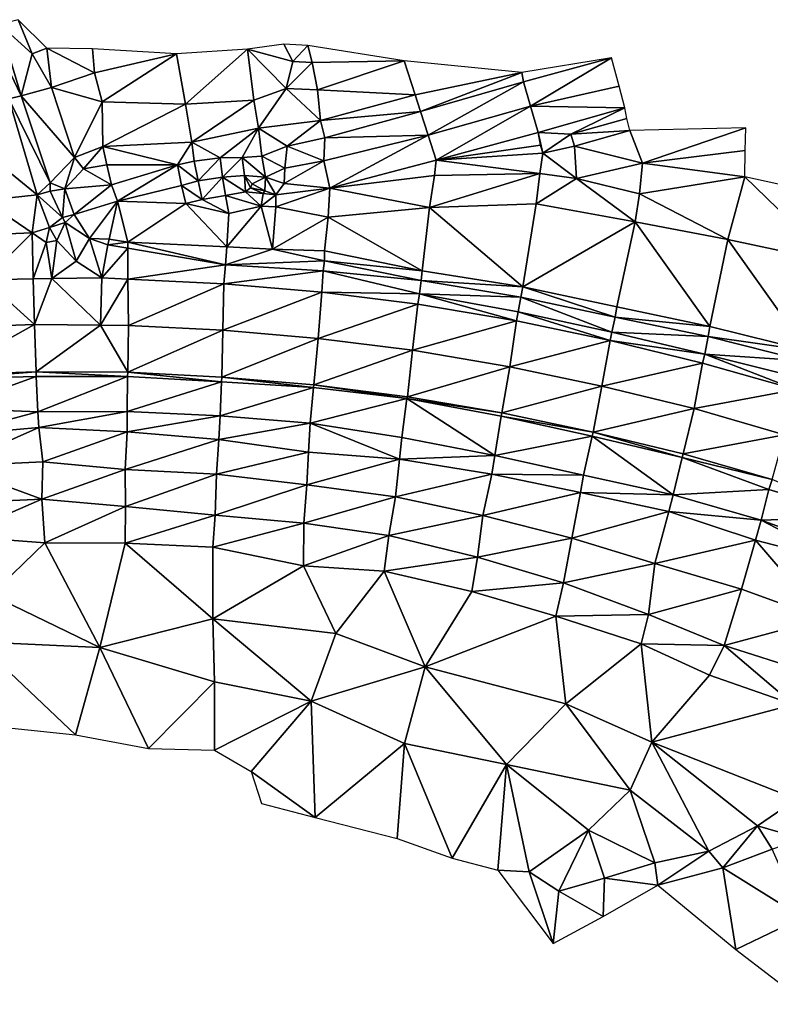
# Model space of a CAD drawing. Header units: feet. Extents: x 116535 to 120173, y 200032 to 203855.
# Tile 21 of 87: x 117368 to 117651, y 203394 to 203766. Entities that reach past the tile are written whole.
import ezdxf

# ---------------------------------------------------------------- set-up
doc = ezdxf.new("R2010")
doc.units = ezdxf.units.FT
doc.header["$MEASUREMENT"] = 0
doc.layers.add('V-TOPO-TINN-3DFC', color=3, linetype='Continuous')

msp = doc.modelspace()

# ---------------------------------------------------------------- linework, layer by layer
at = {"layer": 'V-TOPO-TINN-3DFC'}
for points in [[(117360.224, 203764.378, 596.03), (117356.210228, 203762.787349, 595.985984), (117368.363, 203737.425, 593.264)], [(117367.285, 203766.226, 599.618), (117360.224, 203764.378, 596.03), (117372.593, 203753.383, 598.613)], [(117360.224, 203764.378, 596.03), (117368.363, 203737.425, 593.264), (117372.593, 203753.383, 598.613)], [(117367.285, 203766.226, 599.618), (117372.593, 203753.383, 598.613), (117378.066, 203755.462, 600.285)], [(117356.210228, 203762.787349, 595.985984), (117363.769811, 203736.375469, 593.37329), (117368.363, 203737.425, 593.264)], [(117453.861, 203755.106, 597.037), (117470.947, 203750.435, 597.45), (117467.485, 203756.988, 597.011)], [(117467.485, 203756.988, 597.011), (117470.947, 203750.435, 597.45), (117476.661, 203756.477, 596.001)], [(117476.661, 203756.477, 596.001), (117470.947, 203750.435, 597.45), (117478.187, 203750.1, 597.84)], [(117476.661, 203756.477, 596.001), (117478.187, 203750.1, 597.84), (117512.961, 203750.684, 597.988)], [(117368.363, 203737.425, 593.264), (117379.847, 203740.59, 599.061), (117372.593, 203753.383, 598.613)], [(117379.847, 203740.59, 599.061), (117378.066, 203755.462, 600.285), (117372.593, 203753.383, 598.613)], [(117379.847, 203740.59, 599.061), (117396.015, 203746.137, 600.096), (117378.066, 203755.462, 600.285)], [(117378.066, 203755.462, 600.285), (117396.015, 203746.137, 600.096), (117395.292, 203755.285, 600.558)], [(117396.015, 203746.137, 600.096), (117427.043, 203753.28, 599.742), (117395.292, 203755.285, 600.558)], [(117398.989, 203735.249, 597.731), (117427.043, 203753.28, 599.742), (117396.015, 203746.137, 600.096)], [(117398.989, 203735.249, 597.731), (117430.434, 203734.276, 596.673), (117427.043, 203753.28, 599.742)], [(117453.861, 203755.106, 597.037), (117427.043, 203753.28, 599.742), (117430.434, 203734.276, 596.673)], [(117456.284, 203735.896, 596.488), (117453.861, 203755.106, 597.037), (117430.434, 203734.276, 596.673)], [(117468.458, 203740.22, 596.557), (117453.861, 203755.106, 597.037), (117456.284, 203735.896, 596.488)], [(117468.458, 203740.22, 596.557), (117470.947, 203750.435, 597.45), (117453.861, 203755.106, 597.037)], [(117468.458, 203740.22, 596.557), (117478.187, 203750.1, 597.84), (117470.947, 203750.435, 597.45)], [(117468.458, 203740.22, 596.557), (117480.245, 203739.724, 596.528), (117478.187, 203750.1, 597.84)], [(117480.245, 203739.724, 596.528), (117512.961, 203750.684, 597.988), (117478.187, 203750.1, 597.84)], [(117480.245, 203739.724, 596.528), (117517.085, 203737.819, 597.622), (117512.961, 203750.684, 597.988)], [(117517.085, 203737.819, 597.622), (117557.413, 203746.228, 598.789), (117512.961, 203750.684, 597.988)], [(117558.038, 203742.753, 598.908), (117591.245, 203751.808, 599.466), (117557.413, 203746.228, 598.789)], [(117560.694, 203733.62, 599.159), (117591.245, 203751.808, 599.466), (117558.038, 203742.753, 598.908)], [(117560.694, 203733.62, 599.159), (117594.161, 203741.119, 599.713), (117591.245, 203751.808, 599.466)], [(117379.847, 203740.59, 599.061), (117398.989, 203735.249, 597.731), (117396.015, 203746.137, 600.096)], [(117519.142, 203731.537, 598.403), (117557.413, 203746.228, 598.789), (117517.085, 203737.819, 597.622)], [(117519.142, 203731.537, 598.403), (117558.038, 203742.753, 598.908), (117557.413, 203746.228, 598.789)], [(117522.081, 203722.685, 598.379), (117558.038, 203742.753, 598.908), (117519.142, 203731.537, 598.403)], [(117522.081, 203722.685, 598.379), (117560.694, 203733.62, 599.159), (117558.038, 203742.753, 598.908)], [(117368.363, 203737.425, 593.264), (117388.49, 203714.205, 595.952), (117379.847, 203740.59, 599.061)], [(117398.989, 203735.249, 597.731), (117379.847, 203740.59, 599.061), (117388.49, 203714.205, 595.952)], [(117457.991, 203725.285, 597.958), (117468.458, 203740.22, 596.557), (117456.284, 203735.896, 596.488)], [(117481.425, 203728.129, 597.782), (117468.458, 203740.22, 596.557), (117457.991, 203725.285, 597.958)], [(117468.458, 203740.22, 596.557), (117481.425, 203728.129, 597.782), (117480.245, 203739.724, 596.528)], [(117481.425, 203728.129, 597.782), (117517.085, 203737.819, 597.622), (117480.245, 203739.724, 596.528)], [(117481.425, 203728.129, 597.782), (117519.142, 203731.537, 598.403), (117517.085, 203737.819, 597.622)], [(117596.268, 203732.894, 599.44), (117594.161, 203741.119, 599.713), (117560.694, 203733.62, 599.159)], [(117374.375693, 203700.078521, 589.895046), (117363.769811, 203736.375469, 593.37329), (117354.167591, 203716.531106, 591.359037)], [(117363.769811, 203736.375469, 593.37329), (117379.373, 203704.67, 589.915), (117368.363, 203737.425, 593.264)], [(117374.375693, 203700.078521, 589.895046), (117379.373, 203704.67, 589.915), (117363.769811, 203736.375469, 593.37329)], [(117368.363, 203737.425, 593.264), (117379.373, 203704.67, 589.915), (117388.49, 203714.205, 595.952)], [(117398.989, 203735.249, 597.731), (117388.49, 203714.205, 595.952), (117399.244, 203718.389, 597.624)], [(117399.244, 203718.389, 597.624), (117430.434, 203734.276, 596.673), (117398.989, 203735.249, 597.731)], [(117399.244, 203718.389, 597.624), (117432.795, 203719.979, 596.838), (117430.434, 203734.276, 596.673)], [(117432.795, 203719.979, 596.838), (117456.284, 203735.896, 596.488), (117430.434, 203734.276, 596.673)], [(117432.795, 203719.979, 596.838), (117457.991, 203725.285, 597.958), (117456.284, 203735.896, 596.488)], [(117481.425, 203728.129, 597.782), (117483.056, 203721.637, 597.698), (117519.142, 203731.537, 598.403)], [(117483.056, 203721.637, 597.698), (117522.081, 203722.685, 598.379), (117519.142, 203731.537, 598.403)], [(117525.085, 203713.208, 598.059), (117560.694, 203733.62, 599.159), (117522.081, 203722.685, 598.379)], [(117525.085, 203713.208, 598.059), (117563.565, 203723.622, 598.562), (117560.694, 203733.62, 599.159)], [(117596.268, 203732.894, 599.44), (117560.694, 203733.62, 599.159), (117563.565, 203723.622, 598.562)], [(117596.268, 203732.894, 599.44), (117563.565, 203723.622, 598.562), (117575.936, 203723.022, 598.747)], [(117575.936, 203723.022, 598.747), (117596.993, 203728.927, 599.189), (117596.268, 203732.894, 599.44)], [(117481.425, 203728.129, 597.782), (117457.991, 203725.285, 597.958), (117468.786, 203718.448, 597.581)], [(117481.425, 203728.129, 597.782), (117468.786, 203718.448, 597.581), (117483.056, 203721.637, 597.698)], [(117598.195, 203724.425, 597.567), (117596.993, 203728.927, 599.189), (117575.936, 203723.022, 598.747)], [(117443.526, 203714.037, 596.853), (117457.991, 203725.285, 597.958), (117432.795, 203719.979, 596.838)], [(117443.526, 203714.037, 596.853), (117451.857, 203714.246, 596.784), (117457.991, 203725.285, 597.958)], [(117459.273, 203714.655, 597.426), (117457.991, 203725.285, 597.958), (117451.857, 203714.246, 596.784)], [(117457.991, 203725.285, 597.958), (117459.273, 203714.655, 597.426), (117468.786, 203718.448, 597.581)], [(117525.085, 203713.208, 598.059), (117564.449, 203718.85, 598.454), (117563.565, 203723.622, 598.562)], [(117563.565, 203723.622, 598.562), (117565.312, 203715.885, 597.479), (117575.936, 203723.022, 598.747)], [(117563.565, 203723.622, 598.562), (117564.449, 203718.85, 598.454), (117565.312, 203715.885, 597.479)], [(117565.312, 203715.885, 597.479), (117577.289, 203718.479, 597.144), (117575.936, 203723.022, 598.747)], [(117577.289, 203718.479, 597.144), (117598.195, 203724.425, 597.567), (117575.936, 203723.022, 598.747)], [(117577.289, 203718.479, 597.144), (117602.953, 203712.058, 600.829), (117598.195, 203724.425, 597.567)], [(117602.953, 203712.058, 600.829), (117641.982, 203725.336, 599.168), (117598.195, 203724.425, 597.567)], [(117602.953, 203712.058, 600.829), (117641.745, 203716.876, 601.894), (117641.982, 203725.336, 599.168)], [(117432.795, 203719.979, 596.838), (117399.244, 203718.389, 597.624), (117427.348, 203711.398, 595.832)], [(117433.744, 203712.829, 596.173), (117432.795, 203719.979, 596.838), (117427.348, 203711.398, 595.832)], [(117443.526, 203714.037, 596.853), (117432.795, 203719.979, 596.838), (117433.744, 203712.829, 596.173)], [(117468.786, 203718.448, 597.581), (117482.631, 203712.914, 597.82), (117483.056, 203721.637, 597.698)], [(117484.888, 203702.632, 597.416), (117522.081, 203722.685, 598.379), (117482.631, 203712.914, 597.82)], [(117483.056, 203721.637, 597.698), (117482.631, 203712.914, 597.82), (117522.081, 203722.685, 598.379)], [(117484.888, 203702.632, 597.416), (117525.085, 203713.208, 598.059), (117522.081, 203722.685, 598.379)], [(117374.375693, 203700.078521, 589.895046), (117354.167591, 203716.531106, 591.359037), (117354.494907, 203697.919548, 589.760455)], [(117388.49, 203714.205, 595.952), (117391.962, 203709.87, 595.854), (117399.244, 203718.389, 597.624)], [(117391.962, 203709.87, 595.854), (117400.713, 203711.469, 596.409), (117399.244, 203718.389, 597.624)], [(117400.713, 203711.469, 596.409), (117427.348, 203711.398, 595.832), (117399.244, 203718.389, 597.624)], [(117459.273, 203714.655, 597.426), (117467.92, 203710.122, 597.545), (117468.786, 203718.448, 597.581)], [(117468.786, 203718.448, 597.581), (117467.92, 203710.122, 597.545), (117482.631, 203712.914, 597.82)], [(117565.312, 203715.885, 597.479), (117564.449, 203718.85, 598.454), (117525.085, 203713.208, 598.059)], [(117565.312, 203715.885, 597.479), (117525.085, 203713.208, 598.059), (117564.219, 203708.175, 598.112)], [(117564.219, 203708.175, 598.112), (117578.05, 203706.216, 598.45), (117565.312, 203715.885, 597.479)], [(117565.312, 203715.885, 597.479), (117578.05, 203706.216, 598.45), (117577.289, 203718.479, 597.144)], [(117578.05, 203706.216, 598.45), (117602.953, 203712.058, 600.829), (117577.289, 203718.479, 597.144)], [(117602.953, 203712.058, 600.829), (117641.585, 203706.916, 600.204), (117641.745, 203716.876, 601.894)], [(117388.49, 203714.205, 595.952), (117379.373, 203704.67, 589.915), (117384.823, 203702.416, 590.725)], [(117388.49, 203714.205, 595.952), (117384.823, 203702.416, 590.725), (117391.962, 203709.87, 595.854)], [(117435.153, 203705.43, 596.565), (117433.744, 203712.829, 596.173), (117427.348, 203711.398, 595.832)], [(117435.153, 203705.43, 596.565), (117443.526, 203714.037, 596.853), (117433.744, 203712.829, 596.173)], [(117444.454, 203706.745, 596.596), (117443.526, 203714.037, 596.853), (117435.153, 203705.43, 596.565)], [(117444.454, 203706.745, 596.596), (117451.857, 203714.246, 596.784), (117443.526, 203714.037, 596.853)], [(117444.454, 203706.745, 596.596), (117452.756, 203707.375, 596.933), (117451.857, 203714.246, 596.784)], [(117451.857, 203714.246, 596.784), (117460.582, 203706.746, 597.269), (117459.273, 203714.655, 597.426)], [(117451.857, 203714.246, 596.784), (117452.756, 203707.375, 596.933), (117460.582, 203706.746, 597.269)], [(117460.582, 203706.746, 597.269), (117467.92, 203710.122, 597.545), (117459.273, 203714.655, 597.426)], [(117467.92, 203710.122, 597.545), (117467.671, 203704.383, 597.404), (117482.631, 203712.914, 597.82)], [(117467.671, 203704.383, 597.404), (117484.888, 203702.632, 597.416), (117482.631, 203712.914, 597.82)], [(117524.462, 203707.356, 597.167), (117525.085, 203713.208, 598.059), (117484.888, 203702.632, 597.416)], [(117524.462, 203707.356, 597.167), (117564.219, 203708.175, 598.112), (117525.085, 203713.208, 598.059)], [(117601.795, 203700.423, 599.296), (117602.953, 203712.058, 600.829), (117578.05, 203706.216, 598.45)], [(117601.795, 203700.423, 599.296), (117641.585, 203706.916, 600.204), (117602.953, 203712.058, 600.829)], [(117384.823, 203702.416, 590.725), (117402.493, 203703.925, 594.84), (117391.962, 203709.87, 595.854)], [(117402.493, 203703.925, 594.84), (117400.713, 203711.469, 596.409), (117391.962, 203709.87, 595.854)], [(117402.493, 203703.925, 594.84), (117427.348, 203711.398, 595.832), (117400.713, 203711.469, 596.409)], [(117402.493, 203703.925, 594.84), (117404.757, 203697.728, 594.427), (117427.348, 203711.398, 595.832)], [(117404.757, 203697.728, 594.427), (117428.935, 203703.649, 595.506), (117427.348, 203711.398, 595.832)], [(117428.935, 203703.649, 595.506), (117435.153, 203705.43, 596.565), (117427.348, 203711.398, 595.832)], [(117460.582, 203706.746, 597.269), (117467.671, 203704.383, 597.404), (117467.92, 203710.122, 597.545)], [(117522.527, 203695.325, 596.283), (117564.219, 203708.175, 598.112), (117524.462, 203707.356, 597.167)], [(117522.527, 203695.325, 596.283), (117562.802, 203696.725, 598.264), (117564.219, 203708.175, 598.112)], [(117562.802, 203696.725, 598.264), (117578.05, 203706.216, 598.45), (117564.219, 203708.175, 598.112)], [(117374.375693, 203700.078521, 589.895046), (117379.269, 203701.424, 589.698), (117379.373, 203704.67, 589.915)], [(117379.373, 203704.67, 589.915), (117379.269, 203701.424, 589.698), (117384.823, 203702.416, 590.725)], [(117428.935, 203703.649, 595.506), (117436.703, 203698.308, 597.064), (117435.153, 203705.43, 596.565)], [(117444.454, 203706.745, 596.596), (117435.153, 203705.43, 596.565), (117436.703, 203698.308, 597.064)], [(117444.454, 203706.745, 596.596), (117436.703, 203698.308, 597.064), (117445.57, 203699.78, 597.19)], [(117444.454, 203706.745, 596.596), (117453.075, 203701.173, 596.974), (117452.756, 203707.375, 596.933)], [(117444.454, 203706.745, 596.596), (117445.57, 203699.78, 597.19), (117453.075, 203701.173, 596.974)], [(117452.756, 203707.375, 596.933), (117455.589, 203704.218, 599.268), (117460.582, 203706.746, 597.269)], [(117452.756, 203707.375, 596.933), (117455.009, 203702.767, 599.257), (117455.589, 203704.218, 599.268)], [(117452.756, 203707.375, 596.933), (117453.075, 203701.173, 596.974), (117455.009, 203702.767, 599.257)], [(117460.582, 203706.746, 597.269), (117455.589, 203704.218, 599.268), (117460.375, 203701.548, 599.107)], [(117460.582, 203706.746, 597.269), (117460.375, 203701.548, 599.107), (117464.499, 203700.125, 597.28)], [(117460.582, 203706.746, 597.269), (117464.499, 203700.125, 597.28), (117467.671, 203704.383, 597.404)], [(117484.888, 203702.632, 597.416), (117467.671, 203704.383, 597.404), (117464.499, 203700.125, 597.28)], [(117524.462, 203707.356, 597.167), (117484.888, 203702.632, 597.416), (117522.527, 203695.325, 596.283)], [(117562.802, 203696.725, 598.264), (117600.144, 203689.941, 598.703), (117578.05, 203706.216, 598.45)], [(117600.144, 203689.941, 598.703), (117601.795, 203700.423, 599.296), (117578.05, 203706.216, 598.45)], [(117601.795, 203700.423, 599.296), (117635.21, 203683.193, 599.18), (117641.585, 203706.916, 600.204)], [(117635.21, 203683.193, 599.18), (117674.651, 203674.757, 599.393), (117641.585, 203706.916, 600.204)], [(117641.585, 203706.916, 600.204), (117674.651, 203674.757, 599.393), (117680.165, 203698.492, 600.69)], [(117374.375693, 203700.078521, 589.895046), (117383.977, 203691.571, 589.767), (117379.269, 203701.424, 589.698)], [(117384.823, 203702.416, 590.725), (117379.269, 203701.424, 589.698), (117383.977, 203691.571, 589.767)], [(117384.823, 203702.416, 590.725), (117383.977, 203691.571, 589.767), (117388.442, 203692.727, 590.514)], [(117384.823, 203702.416, 590.725), (117388.442, 203692.727, 590.514), (117402.493, 203703.925, 594.84)], [(117388.442, 203692.727, 590.514), (117404.757, 203697.728, 594.427), (117402.493, 203703.925, 594.84)], [(117404.757, 203697.728, 594.427), (117430.501, 203696.794, 595.009), (117428.935, 203703.649, 595.506)], [(117428.935, 203703.649, 595.506), (117430.501, 203696.794, 595.009), (117436.703, 203698.308, 597.064)], [(117445.57, 203699.78, 597.19), (117459.017, 203695.759, 596.08), (117453.075, 203701.173, 596.974)], [(117453.075, 203701.173, 596.974), (117459.784, 203700.557, 599.146), (117455.009, 203702.767, 599.257)], [(117453.075, 203701.173, 596.974), (117459.017, 203695.759, 596.08), (117459.784, 203700.557, 599.146)], [(117460.375, 203701.548, 599.107), (117455.589, 203704.218, 599.268), (117455.009, 203702.767, 599.257)], [(117459.784, 203700.557, 599.146), (117460.375, 203701.548, 599.107), (117455.009, 203702.767, 599.257)], [(117464.499, 203700.125, 597.28), (117460.375, 203701.548, 599.107), (117459.784, 203700.557, 599.146)], [(117484.888, 203702.632, 597.416), (117464.499, 203700.125, 597.28), (117464.516, 203695.612, 596.225)], [(117464.516, 203695.612, 596.225), (117484.286, 203691.678, 594.791), (117484.888, 203702.632, 597.416)], [(117484.888, 203702.632, 597.416), (117484.286, 203691.678, 594.791), (117522.527, 203695.325, 596.283)], [(117372.507399, 203685.78447, 589.686397), (117354.494907, 203697.919548, 589.760455), (117353.799399, 203685.021359, 589.451972)], [(117374.375693, 203700.078521, 589.895046), (117354.494907, 203697.919548, 589.760455), (117372.507399, 203685.78447, 589.686397)], [(117379.111473, 203687.727899, 589.676931), (117374.375693, 203700.078521, 589.895046), (117372.507399, 203685.78447, 589.686397)], [(117379.111473, 203687.727899, 589.676931), (117383.977, 203691.571, 589.767), (117374.375693, 203700.078521, 589.895046)], [(117388.442, 203692.727, 590.514), (117394.202, 203683.653, 588.685), (117404.757, 203697.728, 594.427)], [(117404.757, 203697.728, 594.427), (117394.202, 203683.653, 588.685), (117401.646, 203683.357, 589.025)], [(117404.757, 203697.728, 594.427), (117401.646, 203683.357, 589.025), (117408.705, 203682.279, 588.759)], [(117404.757, 203697.728, 594.427), (117408.705, 203682.279, 588.759), (117430.501, 203696.794, 595.009)], [(117446.769, 203693.059, 592.808), (117436.703, 203698.308, 597.064), (117430.501, 203696.794, 595.009)], [(117446.769, 203693.059, 592.808), (117445.57, 203699.78, 597.19), (117436.703, 203698.308, 597.064)], [(117445.57, 203699.78, 597.19), (117446.769, 203693.059, 592.808), (117459.017, 203695.759, 596.08)], [(117459.017, 203695.759, 596.08), (117464.499, 203700.125, 597.28), (117459.784, 203700.557, 599.146)], [(117459.017, 203695.759, 596.08), (117464.516, 203695.612, 596.225), (117464.499, 203700.125, 597.28)], [(117600.144, 203689.941, 598.703), (117635.21, 203683.193, 599.18), (117601.795, 203700.423, 599.296)], [(117408.705, 203682.279, 588.759), (117446.051, 203680.41, 589.502), (117430.501, 203696.794, 595.009)], [(117446.769, 203693.059, 592.808), (117430.501, 203696.794, 595.009), (117446.051, 203680.41, 589.502)], [(117446.051, 203680.41, 589.502), (117459.017, 203695.759, 596.08), (117446.769, 203693.059, 592.808)], [(117446.051, 203680.41, 589.502), (117463.277, 203679.542, 588.949), (117459.017, 203695.759, 596.08)], [(117459.017, 203695.759, 596.08), (117463.277, 203679.542, 588.949), (117464.516, 203695.612, 596.225)], [(117464.516, 203695.612, 596.225), (117463.277, 203679.542, 588.949), (117484.286, 203691.678, 594.791)], [(117484.286, 203691.678, 594.791), (117519.811, 203671.344, 588.28), (117522.527, 203695.325, 596.283)], [(117519.811, 203671.344, 588.28), (117557.722, 203665.344, 588.395), (117522.527, 203695.325, 596.283)], [(117522.527, 203695.325, 596.283), (117557.722, 203665.344, 588.395), (117562.802, 203696.725, 598.264)], [(117557.722, 203665.344, 588.395), (117600.144, 203689.941, 598.703), (117562.802, 203696.725, 598.264)], [(117379.111473, 203687.727899, 589.676931), (117384.996, 203689.602, 589.323), (117383.977, 203691.571, 589.767)], [(117381.813421, 203682.829126, 589.784755), (117384.996, 203689.602, 589.323), (117379.111473, 203687.727899, 589.676931)], [(117384.996, 203689.602, 589.323), (117381.813421, 203682.829126, 589.784755), (117389.149746, 203675.016202, 589.951658)], [(117388.442, 203692.727, 590.514), (117383.977, 203691.571, 589.767), (117384.996, 203689.602, 589.323)], [(117388.442, 203692.727, 590.514), (117384.996, 203689.602, 589.323), (117394.202, 203683.653, 588.685)], [(117389.149746, 203675.016202, 589.951658), (117394.202, 203683.653, 588.685), (117384.996, 203689.602, 589.323)], [(117463.277, 203679.542, 588.949), (117482.945, 203678.901, 589.339), (117484.286, 203691.678, 594.791)], [(117484.286, 203691.678, 594.791), (117482.945, 203678.901, 589.339), (117519.811, 203671.344, 588.28)], [(117557.722, 203665.344, 588.395), (117593.27, 203657.841, 588.205), (117600.144, 203689.941, 598.703)], [(117593.27, 203657.841, 588.205), (117628.398, 203650.388, 587.769), (117600.144, 203689.941, 598.703)], [(117600.144, 203689.941, 598.703), (117628.398, 203650.388, 587.769), (117635.21, 203683.193, 599.18)], [(117372.507399, 203685.78447, 589.686397), (117353.799399, 203685.021359, 589.451972), (117354.64799, 203667.994646, 589.651166)], [(117372.969554, 203668.3971, 589.781626), (117372.507399, 203685.78447, 589.686397), (117354.64799, 203667.994646, 589.651166)], [(117377.814466, 203682.133829, 589.788808), (117379.111473, 203687.727899, 589.676931), (117372.507399, 203685.78447, 589.686397)], [(117377.814466, 203682.133829, 589.788808), (117372.507399, 203685.78447, 589.686397), (117372.969554, 203668.3971, 589.781626)], [(117377.814466, 203682.133829, 589.788808), (117381.813421, 203682.829126, 589.784755), (117379.111473, 203687.727899, 589.676931)], [(117377.814466, 203682.133829, 589.788808), (117372.969554, 203668.3971, 589.781626), (117379.997106, 203668.520181, 589.804922)], [(117377.814466, 203682.133829, 589.788808), (117379.997106, 203668.520181, 589.804922), (117381.813421, 203682.829126, 589.784755)], [(117389.149746, 203675.016202, 589.951658), (117381.813421, 203682.829126, 589.784755), (117379.997106, 203668.520181, 589.804922)], [(117389.149746, 203675.016202, 589.951658), (117398.872189, 203668.797914, 589.923916), (117394.202, 203683.653, 588.685)], [(117401.101, 203681.247, 588.855), (117394.202, 203683.653, 588.685), (117398.872189, 203668.797914, 589.923916)], [(117394.202, 203683.653, 588.685), (117401.101, 203681.247, 588.855), (117401.646, 203683.357, 589.025)], [(117401.101, 203681.247, 588.855), (117408.705, 203682.279, 588.759), (117401.646, 203683.357, 589.025)], [(117401.101, 203681.247, 588.855), (117408.593, 203680.003, 588.704), (117408.705, 203682.279, 588.759)], [(117408.705, 203682.279, 588.759), (117408.593, 203680.003, 588.704), (117445.529, 203673.651, 589.131)], [(117408.705, 203682.279, 588.759), (117445.529, 203673.651, 589.131), (117446.051, 203680.41, 589.502)], [(117628.398, 203650.388, 587.769), (117665.018, 203641.301, 587.703), (117635.21, 203683.193, 599.18)], [(117635.21, 203683.193, 599.18), (117665.018, 203641.301, 587.703), (117674.651, 203674.757, 599.393)], [(117398.872189, 203668.797914, 589.923916), (117408.593, 203680.003, 588.704), (117401.101, 203681.247, 588.855)], [(117398.872189, 203668.797914, 589.923916), (117408.599672, 203668.252662, 589.965575), (117408.593, 203680.003, 588.704)], [(117445.529, 203673.651, 589.131), (117408.593, 203680.003, 588.704), (117408.599672, 203668.252662, 589.965575)], [(117445.529, 203673.651, 589.131), (117463.277, 203679.542, 588.949), (117446.051, 203680.41, 589.502)], [(117482.941, 203675.185, 588.496), (117463.277, 203679.542, 588.949), (117445.529, 203673.651, 589.131)], [(117463.277, 203679.542, 588.949), (117482.941, 203675.185, 588.496), (117482.945, 203678.901, 589.339)], [(117482.945, 203678.901, 589.339), (117482.941, 203675.185, 588.496), (117519.811, 203671.344, 588.28)], [(117398.872189, 203668.797914, 589.923916), (117389.149746, 203675.016202, 589.951658), (117379.997106, 203668.520181, 589.804922)], [(117482.941, 203675.185, 588.496), (117445.529, 203673.651, 589.131), (117482.434, 203671.437, 588.509)], [(117482.941, 203675.185, 588.496), (117482.434, 203671.437, 588.509), (117519.357, 203667.701, 588.337)], [(117482.941, 203675.185, 588.496), (117519.357, 203667.701, 588.337), (117519.811, 203671.344, 588.28)], [(117444.927189, 203666.489227, 590.15316), (117445.529, 203673.651, 589.131), (117408.599672, 203668.252662, 589.965575)], [(117482.434, 203671.437, 588.509), (117445.529, 203673.651, 589.131), (117444.927189, 203666.489227, 590.15316)], [(117444.927189, 203666.489227, 590.15316), (117481.931848, 203663.296915, 590.173205), (117482.434, 203671.437, 588.509)], [(117481.931848, 203663.296915, 590.173205), (117518.773, 203662.657, 589.515), (117482.434, 203671.437, 588.509)], [(117482.434, 203671.437, 588.509), (117518.773, 203662.657, 589.515), (117519.357, 203667.701, 588.337)], [(117519.357, 203667.701, 588.337), (117557.722, 203665.344, 588.395), (117519.811, 203671.344, 588.28)], [(117338.000427, 203649.861635, 588.536253), (117373.419337, 203651.071149, 588.735824), (117354.64799, 203667.994646, 589.651166)], [(117372.969554, 203668.3971, 589.781626), (117354.64799, 203667.994646, 589.651166), (117373.419337, 203651.071149, 588.735824)], [(117372.969554, 203668.3971, 589.781626), (117373.419337, 203651.071149, 588.735824), (117379.997106, 203668.520181, 589.804922)], [(117373.419337, 203651.071149, 588.735824), (117398.36921, 203650.927837, 588.905154), (117379.997106, 203668.520181, 589.804922)], [(117398.872189, 203668.797914, 589.923916), (117379.997106, 203668.520181, 589.804922), (117398.36921, 203650.927837, 588.905154)], [(117408.599672, 203668.252662, 589.965575), (117398.872189, 203668.797914, 589.923916), (117398.36921, 203650.927837, 588.905154)], [(117408.599672, 203668.252662, 589.965575), (117398.36921, 203650.927837, 588.905154), (117408.946472, 203650.69992, 588.98369)], [(117444.927189, 203666.489227, 590.15316), (117408.599672, 203668.252662, 589.965575), (117408.946472, 203650.69992, 588.98369)], [(117519.357, 203667.701, 588.337), (117518.773, 203662.657, 589.515), (117556.969, 203661.457, 588.337)], [(117519.357, 203667.701, 588.337), (117556.969, 203661.457, 588.337), (117557.722, 203665.344, 588.395)], [(117444.927189, 203666.489227, 590.15316), (117408.946472, 203650.69992, 588.98369), (117444.455901, 203648.989329, 589.167903)], [(117481.931848, 203663.296915, 590.173205), (117444.927189, 203666.489227, 590.15316), (117444.455901, 203648.989329, 589.167903)], [(117556.969, 203661.457, 588.337), (117592.654, 203653.918, 588.191), (117557.722, 203665.344, 588.395)], [(117592.654, 203653.918, 588.191), (117593.27, 203657.841, 588.205), (117557.722, 203665.344, 588.395)], [(117481.931848, 203663.296915, 590.173205), (117444.455901, 203648.989329, 589.167903), (117480.50862, 203645.860867, 589.200308)], [(117518.092024, 203658.774669, 590.118753), (117481.931848, 203663.296915, 590.173205), (117480.50862, 203645.860867, 589.200308)], [(117518.092024, 203658.774669, 590.118753), (117518.773, 203662.657, 589.515), (117481.931848, 203663.296915, 590.173205)], [(117555.330582, 203652.479085, 590.042364), (117518.773, 203662.657, 589.515), (117518.092024, 203658.774669, 590.118753)], [(117555.330582, 203652.479085, 590.042364), (117555.993, 203655.903, 589.645), (117518.773, 203662.657, 589.515)], [(117518.773, 203662.657, 589.515), (117555.993, 203655.903, 589.645), (117556.969, 203661.457, 588.337)], [(117591.384, 203648.202, 589.59), (117556.969, 203661.457, 588.337), (117555.993, 203655.903, 589.645)], [(117556.969, 203661.457, 588.337), (117591.384, 203648.202, 589.59), (117592.654, 203653.918, 588.191)], [(117518.092024, 203658.774669, 590.118753), (117480.50862, 203645.860867, 589.200308), (117516.178797, 203641.441423, 589.092844)], [(117555.330582, 203652.479085, 590.042364), (117518.092024, 203658.774669, 590.118753), (117516.178797, 203641.441423, 589.092844)], [(117592.654, 203653.918, 588.191), (117628.398, 203650.388, 587.769), (117593.27, 203657.841, 588.205)], [(117555.330582, 203652.479085, 590.042364), (117516.178797, 203641.441423, 589.092844), (117552.874822, 203635.195982, 589.025845)], [(117552.874822, 203635.195982, 589.025845), (117590.748946, 203645.038171, 589.897489), (117555.330582, 203652.479085, 590.042364)], [(117590.748946, 203645.038171, 589.897489), (117555.993, 203655.903, 589.645), (117555.330582, 203652.479085, 590.042364)], [(117591.384, 203648.202, 589.59), (117555.993, 203655.903, 589.645), (117590.748946, 203645.038171, 589.897489)], [(117591.384, 203648.202, 589.59), (117627.78, 203646.565, 587.795), (117592.654, 203653.918, 588.191)], [(117592.654, 203653.918, 588.191), (117627.78, 203646.565, 587.795), (117628.398, 203650.388, 587.769)], [(117339.325497, 203632.132892, 587.390216), (117373.419337, 203651.071149, 588.735824), (117338.000427, 203649.861635, 588.536253)], [(117339.325497, 203632.132892, 587.390216), (117374.025854, 203633.230804, 587.56808), (117373.419337, 203651.071149, 588.735824)], [(117374.025854, 203633.230804, 587.56808), (117398.36921, 203650.927837, 588.905154), (117373.419337, 203651.071149, 588.735824)], [(117374.025854, 203633.230804, 587.56808), (117408.626828, 203633.107638, 587.960413), (117398.36921, 203650.927837, 588.905154)], [(117408.626828, 203633.107638, 587.960413), (117408.946472, 203650.69992, 588.98369), (117398.36921, 203650.927837, 588.905154)], [(117444.455901, 203648.989329, 589.167903), (117408.946472, 203650.69992, 588.98369), (117408.626828, 203633.107638, 587.960413)], [(117444.455901, 203648.989329, 589.167903), (117408.626828, 203633.107638, 587.960413), (117444.154949, 203631.302738, 588.117783)], [(117444.455901, 203648.989329, 589.167903), (117444.154949, 203631.302738, 588.117783), (117480.50862, 203645.860867, 589.200308)], [(117627.78, 203646.565, 587.795), (117665.018, 203641.301, 587.703), (117628.398, 203650.388, 587.769)], [(117478.915574, 203628.310421, 588.206031), (117480.50862, 203645.860867, 589.200308), (117444.154949, 203631.302738, 588.117783)], [(117478.915574, 203628.310421, 588.206031), (117516.178797, 203641.441423, 589.092844), (117480.50862, 203645.860867, 589.200308)], [(117552.874822, 203635.195982, 589.025845), (117587.564483, 203627.878619, 588.896263), (117590.748946, 203645.038171, 589.897489)], [(117625.5992, 203636.540155, 589.730777), (117590.748946, 203645.038171, 589.897489), (117587.564483, 203627.878619, 588.896263)], [(117590.748946, 203645.038171, 589.897489), (117626.505, 203639.937, 589.32), (117591.384, 203648.202, 589.59)], [(117625.5992, 203636.540155, 589.730777), (117626.505, 203639.937, 589.32), (117590.748946, 203645.038171, 589.897489)], [(117591.384, 203648.202, 589.59), (117626.505, 203639.937, 589.32), (117627.78, 203646.565, 587.795)], [(117626.505, 203639.937, 589.32), (117664.089, 203637.402, 587.467), (117627.78, 203646.565, 587.795)], [(117627.78, 203646.565, 587.795), (117664.089, 203637.402, 587.467), (117665.018, 203641.301, 587.703)], [(117478.915574, 203628.310421, 588.206031), (117514.197726, 203623.86833, 588.101168), (117516.178797, 203641.441423, 589.092844)], [(117514.197726, 203623.86833, 588.101168), (117552.874822, 203635.195982, 589.025845), (117516.178797, 203641.441423, 589.092844)], [(117660.793949, 203626.526539, 589.44814), (117626.505, 203639.937, 589.32), (117625.5992, 203636.540155, 589.730777)], [(117660.793949, 203626.526539, 589.44814), (117662.277, 203630.958, 588.837), (117626.505, 203639.937, 589.32)], [(117626.505, 203639.937, 589.32), (117662.277, 203630.958, 588.837), (117664.089, 203637.402, 587.467)], [(117514.197726, 203623.86833, 588.101168), (117549.860407, 203617.73314, 587.992751), (117552.874822, 203635.195982, 589.025845)], [(117549.860407, 203617.73314, 587.992751), (117587.564483, 203627.878619, 588.896263), (117552.874822, 203635.195982, 589.025845)], [(117625.5992, 203636.540155, 589.730777), (117587.564483, 203627.878619, 588.896263), (117622.415343, 203619.432634, 588.685036)], [(117660.793949, 203626.526539, 589.44814), (117625.5992, 203636.540155, 589.730777), (117622.415343, 203619.432634, 588.685036)], [(117339.325497, 203632.132892, 587.390216), (117339.499, 203630.675, 587.201), (117374.025854, 203633.230804, 587.56808)], [(117374.025854, 203633.230804, 587.56808), (117339.499, 203630.675, 587.201), (117374.028, 203631.557, 587.197)], [(117339.499, 203630.675, 587.201), (117340.927, 203619.572, 585.288), (117374.028, 203631.557, 587.197)], [(117340.927, 203619.572, 585.288), (117374.709, 203618.187, 585.195), (117374.028, 203631.557, 587.197)], [(117374.025854, 203633.230804, 587.56808), (117408.578, 203631.532, 587.776), (117408.626828, 203633.107638, 587.960413)], [(117374.025854, 203633.230804, 587.56808), (117374.028, 203631.557, 587.197), (117408.578, 203631.532, 587.776)], [(117374.028, 203631.557, 587.197), (117374.709, 203618.187, 585.195), (117408.578, 203631.532, 587.776)], [(117374.709, 203618.187, 585.195), (117408.386, 203618.254, 585.275), (117408.578, 203631.532, 587.776)], [(117408.578, 203631.532, 587.776), (117408.386, 203618.254, 585.275), (117444.013, 203629.528, 587.901)], [(117408.626828, 203633.107638, 587.960413), (117408.578, 203631.532, 587.776), (117444.013, 203629.528, 587.901)], [(117408.626828, 203633.107638, 587.960413), (117444.013, 203629.528, 587.901), (117444.154949, 203631.302738, 588.117783)], [(117478.73, 203627.375, 588.111), (117444.154949, 203631.302738, 588.117783), (117444.013, 203629.528, 587.901)], [(117478.915574, 203628.310421, 588.206031), (117444.154949, 203631.302738, 588.117783), (117478.73, 203627.375, 588.111)], [(117408.386, 203618.254, 585.275), (117443.551, 203616.678, 585.481), (117444.013, 203629.528, 587.901)], [(117478.73, 203627.375, 588.111), (117444.013, 203629.528, 587.901), (117443.551, 203616.678, 585.481)], [(117478.73, 203627.375, 588.111), (117443.551, 203616.678, 585.481), (117477.522, 203613.91, 585.932)], [(117478.73, 203627.375, 588.111), (117477.522, 203613.91, 585.932), (117513.958, 203623.144, 588.004)], [(117478.915574, 203628.310421, 588.206031), (117478.73, 203627.375, 588.111), (117513.958, 203623.144, 588.004)], [(117478.915574, 203628.310421, 588.206031), (117513.958, 203623.144, 588.004), (117514.197726, 203623.86833, 588.101168)], [(117549.860407, 203617.73314, 587.992751), (117584.347559, 203610.44286, 587.844292), (117587.564483, 203627.878619, 588.896263)], [(117584.347559, 203610.44286, 587.844292), (117622.415343, 203619.432634, 588.685036), (117587.564483, 203627.878619, 588.896263)], [(117660.793949, 203626.526539, 589.44814), (117622.415343, 203619.432634, 588.685036), (117656.524374, 203609.516035, 588.412916)], [(117477.522, 203613.91, 585.932), (117512.154, 203608.444, 585.438), (117513.958, 203623.144, 588.004)], [(117513.958, 203623.144, 588.004), (117512.154, 203608.444, 585.438), (117547.201, 203601.669, 584.918)], [(117549.860407, 203617.73314, 587.992751), (117514.197726, 203623.86833, 588.101168), (117513.958, 203623.144, 588.004)], [(117513.958, 203623.144, 588.004), (117549.642, 203616.495, 587.791), (117549.860407, 203617.73314, 587.992751)], [(117547.201, 203601.669, 584.918), (117549.642, 203616.495, 587.791), (117513.958, 203623.144, 588.004)], [(117340.927, 203619.572, 585.288), (117341.229, 203609.224, 585.769), (117374.709, 203618.187, 585.195)], [(117584.347559, 203610.44286, 587.844292), (117618.338452, 203602.242512, 587.614533), (117622.415343, 203619.432634, 588.685036)], [(117618.338452, 203602.242512, 587.614533), (117656.524374, 203609.516035, 588.412916), (117622.415343, 203619.432634, 588.685036)], [(117341.229, 203609.224, 585.769), (117375.011, 203612.23, 585.696), (117374.709, 203618.187, 585.195)], [(117374.709, 203618.187, 585.195), (117375.011, 203612.23, 585.696), (117408.386, 203618.254, 585.275)], [(117375.011, 203612.23, 585.696), (117408.369, 203610.662, 585.748), (117408.386, 203618.254, 585.275)], [(117408.386, 203618.254, 585.275), (117408.369, 203610.662, 585.748), (117443.551, 203616.678, 585.481)], [(117408.369, 203610.662, 585.748), (117443.058, 203607.678, 585.93), (117443.551, 203616.678, 585.481)], [(117477.522, 203613.91, 585.932), (117443.551, 203616.678, 585.481), (117443.058, 203607.678, 585.93)], [(117549.642, 203616.495, 587.791), (117547.201, 203601.669, 584.918), (117583.958, 203608.92, 587.685)], [(117549.860407, 203617.73314, 587.992751), (117549.642, 203616.495, 587.791), (117584.347559, 203610.44286, 587.844292)], [(117584.347559, 203610.44286, 587.844292), (117549.642, 203616.495, 587.791), (117583.958, 203608.92, 587.685)], [(117341.229, 203609.224, 585.769), (117342.236, 203597.673, 588.905), (117375.011, 203612.23, 585.696)], [(117375.011, 203612.23, 585.696), (117342.236, 203597.673, 588.905), (117376.506, 203599.212, 589.108)], [(117375.011, 203612.23, 585.696), (117376.506, 203599.212, 589.108), (117408.369, 203610.662, 585.748)], [(117477.522, 203613.91, 585.932), (117443.058, 203607.678, 585.93), (117476.838, 203602.877, 586.233)], [(117477.522, 203613.91, 585.932), (117476.838, 203602.877, 586.233), (117511.166, 203600.315, 585.557)], [(117477.522, 203613.91, 585.932), (117511.166, 203600.315, 585.557), (117512.154, 203608.444, 585.438)], [(117408.369, 203610.662, 585.748), (117376.506, 203599.212, 589.108), (117407.602, 203596.343, 589.984)], [(117408.369, 203610.662, 585.748), (117407.602, 203596.343, 589.984), (117443.058, 203607.678, 585.93)], [(117443.058, 203607.678, 585.93), (117407.602, 203596.343, 589.984), (117442.072, 203594.572, 590.012)], [(117476.838, 203602.877, 586.233), (117443.058, 203607.678, 585.93), (117442.072, 203594.572, 590.012)], [(117512.154, 203608.444, 585.438), (117511.166, 203600.315, 585.557), (117547.201, 203601.669, 584.918)], [(117547.201, 203601.669, 584.918), (117580.668, 203594.263, 584.776), (117583.958, 203608.92, 587.685)], [(117583.958, 203608.92, 587.685), (117580.668, 203594.263, 584.776), (117614.513, 203586.801, 584.851)], [(117584.347559, 203610.44286, 587.844292), (117583.958, 203608.92, 587.685), (117617.903, 203600.859, 587.508)], [(117583.958, 203608.92, 587.685), (117614.513, 203586.801, 584.851), (117617.903, 203600.859, 587.508)], [(117584.347559, 203610.44286, 587.844292), (117617.903, 203600.859, 587.508), (117618.338452, 203602.242512, 587.614533)], [(117618.338452, 203602.242512, 587.614533), (117651.885395, 203592.550563, 587.324062), (117656.524374, 203609.516035, 588.412916)], [(117476.838, 203602.877, 586.233), (117442.072, 203594.572, 590.012), (117476.227, 203590.543, 590.124)], [(117476.838, 203602.877, 586.233), (117476.227, 203590.543, 590.124), (117511.166, 203600.315, 585.557)], [(117511.166, 203600.315, 585.557), (117476.227, 203590.543, 590.124), (117509.718, 203586.093, 589.663)], [(117511.166, 203600.315, 585.557), (117509.718, 203586.093, 589.663), (117546.041, 203594.567, 585.08)], [(117511.166, 203600.315, 585.557), (117546.041, 203594.567, 585.08), (117547.201, 203601.669, 584.918)], [(117547.201, 203601.669, 584.918), (117546.041, 203594.567, 585.08), (117580.668, 203594.263, 584.776)], [(117617.903, 203600.859, 587.508), (117614.513, 203586.801, 584.851), (117650.647, 203588.772, 586.822)], [(117651.885395, 203592.550563, 587.324062), (117618.338452, 203602.242512, 587.614533), (117617.903, 203600.859, 587.508)], [(117651.885395, 203592.550563, 587.324062), (117617.903, 203600.859, 587.508), (117650.647, 203588.772, 586.822)], [(117376.156, 203585.132, 593.493), (117376.506, 203599.212, 589.108), (117342.236, 203597.673, 588.905)], [(117342.993, 203583.634, 593.358), (117376.156, 203585.132, 593.493), (117342.236, 203597.673, 588.905)], [(117376.156, 203585.132, 593.493), (117407.602, 203596.343, 589.984), (117376.506, 203599.212, 589.108)], [(117376.156, 203585.132, 593.493), (117407.831, 203582.4, 594.469), (117407.602, 203596.343, 589.984)], [(117407.831, 203582.4, 594.469), (117442.072, 203594.572, 590.012), (117407.602, 203596.343, 589.984)], [(117407.831, 203582.4, 594.469), (117441.602, 203579.089, 594.629), (117442.072, 203594.572, 590.012)], [(117476.227, 203590.543, 590.124), (117442.072, 203594.572, 590.012), (117441.602, 203579.089, 594.629)], [(117546.041, 203594.567, 585.08), (117509.718, 203586.093, 589.663), (117542.677, 203579.032, 590.089)], [(117546.041, 203594.567, 585.08), (117542.677, 203579.032, 590.089), (117579.533, 203587.693, 584.873)], [(117546.041, 203594.567, 585.08), (117579.533, 203587.693, 584.873), (117580.668, 203594.263, 584.776)], [(117580.668, 203594.263, 584.776), (117579.533, 203587.693, 584.873), (117614.513, 203586.801, 584.851)], [(117475.135, 203576.058, 594.401), (117476.227, 203590.543, 590.124), (117441.602, 203579.089, 594.629)], [(117475.135, 203576.058, 594.401), (117509.718, 203586.093, 589.663), (117476.227, 203590.543, 590.124)], [(117651.885395, 203592.550563, 587.324062), (117650.647, 203588.772, 586.822), (117685.026, 203578.541, 586.633)], [(117475.135, 203576.058, 594.401), (117507.153, 203571.494, 594.801), (117509.718, 203586.093, 589.663)], [(117507.153, 203571.494, 594.801), (117542.677, 203579.032, 590.089), (117509.718, 203586.093, 589.663)], [(117579.533, 203587.693, 584.873), (117542.677, 203579.032, 590.089), (117576.342, 203570.394, 590.669)], [(117579.533, 203587.693, 584.873), (117576.342, 203570.394, 590.669), (117612.898, 203580.479, 584.711)], [(117579.533, 203587.693, 584.873), (117612.898, 203580.479, 584.711), (117614.513, 203586.801, 584.851)], [(117614.513, 203586.801, 584.851), (117612.898, 203580.479, 584.711), (117647.818, 203577.258, 584.499)], [(117614.513, 203586.801, 584.851), (117647.818, 203577.258, 584.499), (117650.647, 203588.772, 586.822)], [(117650.647, 203588.772, 586.822), (117647.818, 203577.258, 584.499), (117685.026, 203578.541, 586.633)], [(117376.156, 203585.132, 593.493), (117342.993, 203583.634, 593.358), (117344.068, 203571.243, 593.253)], [(117376.156, 203585.132, 593.493), (117344.068, 203571.243, 593.253), (117377.368, 203568.636, 594.563)], [(117376.156, 203585.132, 593.493), (117377.368, 203568.636, 594.563), (117407.831, 203582.4, 594.469)], [(117377.368, 203568.636, 594.563), (117407.585, 203568.537, 594.806), (117407.831, 203582.4, 594.469)], [(117407.831, 203582.4, 594.469), (117407.585, 203568.537, 594.806), (117441.602, 203579.089, 594.629)], [(117407.585, 203568.537, 594.806), (117440.709, 203566.997, 595.254), (117441.602, 203579.089, 594.629)], [(117475.135, 203576.058, 594.401), (117441.602, 203579.089, 594.629), (117440.709, 203566.997, 595.254)], [(117507.153, 203571.494, 594.801), (117540.694, 203563.29, 595.733), (117542.677, 203579.032, 590.089)], [(117540.694, 203563.29, 595.733), (117576.342, 203570.394, 590.669), (117542.677, 203579.032, 590.089)], [(117612.898, 203580.479, 584.711), (117576.342, 203570.394, 590.669), (117607.605, 203560.867, 590.632)], [(117612.898, 203580.479, 584.711), (117607.605, 203560.867, 590.632), (117645.602, 203569.651, 584.707)], [(117612.898, 203580.479, 584.711), (117645.602, 203569.651, 584.707), (117647.818, 203577.258, 584.499)], [(117647.818, 203577.258, 584.499), (117680.135, 203565.537, 584.069), (117685.026, 203578.541, 586.633)], [(117475.135, 203576.058, 594.401), (117440.709, 203566.997, 595.254), (117474.952, 203560.051, 594.504)], [(117475.135, 203576.058, 594.401), (117474.952, 203560.051, 594.504), (117507.153, 203571.494, 594.801)], [(117647.818, 203577.258, 584.499), (117645.602, 203569.651, 584.707), (117678.591, 203561.106, 584.067)], [(117647.818, 203577.258, 584.499), (117678.591, 203561.106, 584.067), (117680.135, 203565.537, 584.069)], [(117344.068, 203571.243, 593.253), (117356.888, 203549.106, 594.409), (117377.368, 203568.636, 594.563)], [(117474.952, 203560.051, 594.504), (117505.439, 203557.963, 595.65), (117507.153, 203571.494, 594.801)], [(117507.153, 203571.494, 594.801), (117505.439, 203557.963, 595.65), (117540.694, 203563.29, 595.733)], [(117377.368, 203568.636, 594.563), (117356.888, 203549.106, 594.409), (117398.036, 203529.217, 594.561)], [(117377.368, 203568.636, 594.563), (117398.036, 203529.217, 594.561), (117407.585, 203568.537, 594.806)], [(117398.036, 203529.217, 594.561), (117440.797, 203540.052, 595.221), (117407.585, 203568.537, 594.806)], [(117407.585, 203568.537, 594.806), (117440.797, 203540.052, 595.221), (117440.709, 203566.997, 595.254)], [(117440.797, 203540.052, 595.221), (117474.952, 203560.051, 594.504), (117440.709, 203566.997, 595.254)], [(117540.694, 203563.29, 595.733), (117573.101, 203553.604, 595.973), (117576.342, 203570.394, 590.669)], [(117573.101, 203553.604, 595.973), (117607.605, 203560.867, 590.632), (117576.342, 203570.394, 590.669)], [(117645.602, 203569.651, 584.707), (117607.605, 203560.867, 590.632), (117640.309, 203551.167, 590.474)], [(117645.602, 203569.651, 584.707), (117640.309, 203551.167, 590.474), (117671.219, 203540.051, 590.562)], [(117645.602, 203569.651, 584.707), (117671.219, 203540.051, 590.562), (117678.591, 203561.106, 584.067)], [(117505.439, 203557.963, 595.65), (117538.559, 203550.339, 595.614), (117540.694, 203563.29, 595.733)], [(117540.694, 203563.29, 595.733), (117538.559, 203550.339, 595.614), (117573.101, 203553.604, 595.973)], [(117474.952, 203560.051, 594.504), (117440.797, 203540.052, 595.221), (117487.212, 203534.5, 595.739)], [(117474.952, 203560.051, 594.504), (117487.212, 203534.5, 595.739), (117505.439, 203557.963, 595.65)], [(117573.101, 203553.604, 595.973), (117605.25, 203541.672, 597.004), (117607.605, 203560.867, 590.632)], [(117605.25, 203541.672, 597.004), (117640.309, 203551.167, 590.474), (117607.605, 203560.867, 590.632)], [(117505.439, 203557.963, 595.65), (117487.212, 203534.5, 595.739), (117520.916, 203521.901, 596.278)], [(117505.439, 203557.963, 595.65), (117520.916, 203521.901, 596.278), (117538.559, 203550.339, 595.614)], [(117538.559, 203550.339, 595.614), (117570.295, 203541.005, 596.187), (117573.101, 203553.604, 595.973)], [(117570.295, 203541.005, 596.187), (117605.25, 203541.672, 597.004), (117573.101, 203553.604, 595.973)], [(117351.804, 203531.27, 593.354), (117398.036, 203529.217, 594.561), (117356.888, 203549.106, 594.409)], [(117538.559, 203550.339, 595.614), (117520.916, 203521.901, 596.278), (117570.295, 203541.005, 596.187)], [(117605.25, 203541.672, 597.004), (117633.744, 203529.924, 598.128), (117640.309, 203551.167, 590.474)], [(117633.744, 203529.924, 598.128), (117671.219, 203540.051, 590.562), (117640.309, 203551.167, 590.474)], [(117570.295, 203541.005, 596.187), (117520.916, 203521.901, 596.278), (117573.962, 203507.951, 596.119)], [(117570.295, 203541.005, 596.187), (117602.482, 203530.613, 597.78), (117605.25, 203541.672, 597.004)], [(117570.295, 203541.005, 596.187), (117573.962, 203507.951, 596.119), (117602.482, 203530.613, 597.78)], [(117605.25, 203541.672, 597.004), (117602.482, 203530.613, 597.78), (117633.744, 203529.924, 598.128)], [(117398.036, 203529.217, 594.561), (117441.427, 203516.2, 594.939), (117440.797, 203540.052, 595.221)], [(117477.828, 203508.846, 595.315), (117487.212, 203534.5, 595.739), (117440.797, 203540.052, 595.221)], [(117477.828, 203508.846, 595.315), (117440.797, 203540.052, 595.221), (117441.427, 203516.2, 594.939)], [(117633.744, 203529.924, 598.128), (117664.584, 203520.107, 598.059), (117671.219, 203540.051, 590.562)], [(117477.828, 203508.846, 595.315), (117520.916, 203521.901, 596.278), (117487.212, 203534.5, 595.739)], [(117352.73, 203499.939, 593.251), (117388.858, 203496.169, 593.811), (117351.804, 203531.27, 593.354)], [(117388.858, 203496.169, 593.811), (117398.036, 203529.217, 594.561), (117351.804, 203531.27, 593.354)], [(117602.482, 203530.613, 597.78), (117573.962, 203507.951, 596.119), (117606.523, 203493.427, 597.286)], [(117602.482, 203530.613, 597.78), (117628.299, 203518.752, 598.323), (117633.744, 203529.924, 598.128)], [(117602.482, 203530.613, 597.78), (117606.523, 203493.427, 597.286), (117628.299, 203518.752, 598.323)], [(117633.744, 203529.924, 598.128), (117628.299, 203518.752, 598.323), (117659.916, 203507.619, 598.849)], [(117633.744, 203529.924, 598.128), (117659.916, 203507.619, 598.849), (117664.584, 203520.107, 598.059)], [(117388.858, 203496.169, 593.811), (117416.392, 203491.021, 594.147), (117398.036, 203529.217, 594.561)], [(117441.427, 203516.2, 594.939), (117398.036, 203529.217, 594.561), (117416.392, 203491.021, 594.147)], [(117477.828, 203508.846, 595.315), (117513.151, 203492.914, 595.713), (117520.916, 203521.901, 596.278)], [(117520.916, 203521.901, 596.278), (117513.151, 203492.914, 595.713), (117551.562, 203484.991, 596.561)], [(117520.916, 203521.901, 596.278), (117551.562, 203484.991, 596.561), (117573.962, 203507.951, 596.119)], [(117628.299, 203518.752, 598.323), (117606.523, 203493.427, 597.286), (117659.916, 203507.619, 598.849)], [(117441.427, 203516.2, 594.939), (117416.392, 203491.021, 594.147), (117441.315, 203490.369, 595.638)], [(117477.828, 203508.846, 595.315), (117441.427, 203516.2, 594.939), (117441.315, 203490.369, 595.638)], [(117455.264, 203482.393, 595.511), (117477.828, 203508.846, 595.315), (117441.315, 203490.369, 595.638)], [(117477.828, 203508.846, 595.315), (117455.264, 203482.393, 595.511), (117479.344, 203464.923, 594.981)], [(117477.828, 203508.846, 595.315), (117479.344, 203464.923, 594.981), (117513.151, 203492.914, 595.713)], [(117551.562, 203484.991, 596.561), (117598.33, 203475.248, 596.42), (117573.962, 203507.951, 596.119)], [(117573.962, 203507.951, 596.119), (117598.33, 203475.248, 596.42), (117606.523, 203493.427, 597.286)], [(117606.523, 203493.427, 597.286), (117661.076, 203471.867, 597.373), (117659.916, 203507.619, 598.849)], [(117479.344, 203464.923, 594.981), (117510.346, 203457.105, 595.183), (117513.151, 203492.914, 595.713)], [(117531.098, 203449.623, 595.418), (117513.151, 203492.914, 595.713), (117510.346, 203457.105, 595.183)], [(117531.098, 203449.623, 595.418), (117551.562, 203484.991, 596.561), (117513.151, 203492.914, 595.713)], [(117628.058, 203452.316, 595.2), (117606.523, 203493.427, 597.286), (117598.33, 203475.248, 596.42)], [(117628.058, 203452.316, 595.2), (117646.374, 203461.833, 597.175), (117606.523, 203493.427, 597.286)], [(117606.523, 203493.427, 597.286), (117646.374, 203461.833, 597.175), (117661.076, 203471.867, 597.373)], [(117531.098, 203449.623, 595.418), (117548.357, 203445.044, 595.759), (117551.562, 203484.991, 596.561)], [(117560.131, 203444.434, 596.06), (117551.562, 203484.991, 596.561), (117548.357, 203445.044, 595.759)], [(117560.131, 203444.434, 596.06), (117582.535, 203460.204, 596.278), (117551.562, 203484.991, 596.561)], [(117551.562, 203484.991, 596.561), (117582.535, 203460.204, 596.278), (117598.33, 203475.248, 596.42)], [(117479.344, 203464.923, 594.981), (117455.264, 203482.393, 595.511), (117459.145, 203470.259, 595.186)], [(117607.622, 203447.794, 596.055), (117598.33, 203475.248, 596.42), (117582.535, 203460.204, 596.278)], [(117607.622, 203447.794, 596.055), (117628.058, 203452.316, 595.2), (117598.33, 203475.248, 596.42)], [(117646.374, 203461.833, 597.175), (117662.869, 203456.994, 592.234), (117661.076, 203471.867, 597.373)], [(117560.131, 203444.434, 596.06), (117571.392, 203437.203, 595.734), (117582.535, 203460.204, 596.278)], [(117571.392, 203437.203, 595.734), (117588.572, 203442.052, 595.95), (117582.535, 203460.204, 596.278)], [(117588.572, 203442.052, 595.95), (117607.622, 203447.794, 596.055), (117582.535, 203460.204, 596.278)], [(117628.058, 203452.316, 595.2), (117633.259, 203445.911, 592.956), (117646.374, 203461.833, 597.175)], [(117633.259, 203445.911, 592.956), (117651.97, 203453.049, 592.62), (117646.374, 203461.833, 597.175)], [(117646.374, 203461.833, 597.175), (117651.97, 203453.049, 592.62), (117662.869, 203456.994, 592.234)], [(117607.622, 203447.794, 596.055), (117608.723, 203439.4, 592.448), (117628.058, 203452.316, 595.2)], [(117608.723, 203439.4, 592.448), (117633.259, 203445.911, 592.956), (117628.058, 203452.316, 595.2)], [(117633.259, 203445.911, 592.956), (117663.33, 203427.247, 593.181), (117651.97, 203453.049, 592.62)], [(117588.572, 203442.052, 595.95), (117608.723, 203439.4, 592.448), (117607.622, 203447.794, 596.055)], [(117560.131, 203444.434, 596.06), (117548.357, 203445.044, 595.759), (117569.211, 203417.394, 590.384)], [(117560.131, 203444.434, 596.06), (117569.211, 203417.394, 590.384), (117571.392, 203437.203, 595.734)], [(117608.723, 203439.4, 592.448), (117638.1428, 203415.15, 592.8184), (117633.259, 203445.911, 592.956)], [(117633.259, 203445.911, 592.956), (117638.1428, 203415.15, 592.8184), (117663.33, 203427.247, 593.181)], [(117571.392, 203437.203, 595.734), (117588.141, 203427.634, 591.089), (117588.572, 203442.052, 595.95)], [(117588.572, 203442.052, 595.95), (117588.141, 203427.634, 591.089), (117608.723, 203439.4, 592.448)], [(117571.392, 203437.203, 595.734), (117569.211, 203417.394, 590.384), (117588.141, 203427.634, 591.089)], [(117665.174, 203394.435, 594.017), (117663.33, 203427.247, 593.181), (117638.1428, 203415.15, 592.8184)]]:
    msp.add_3dface(points, dxfattribs=at)

doc.saveas('drawing.dxf')
